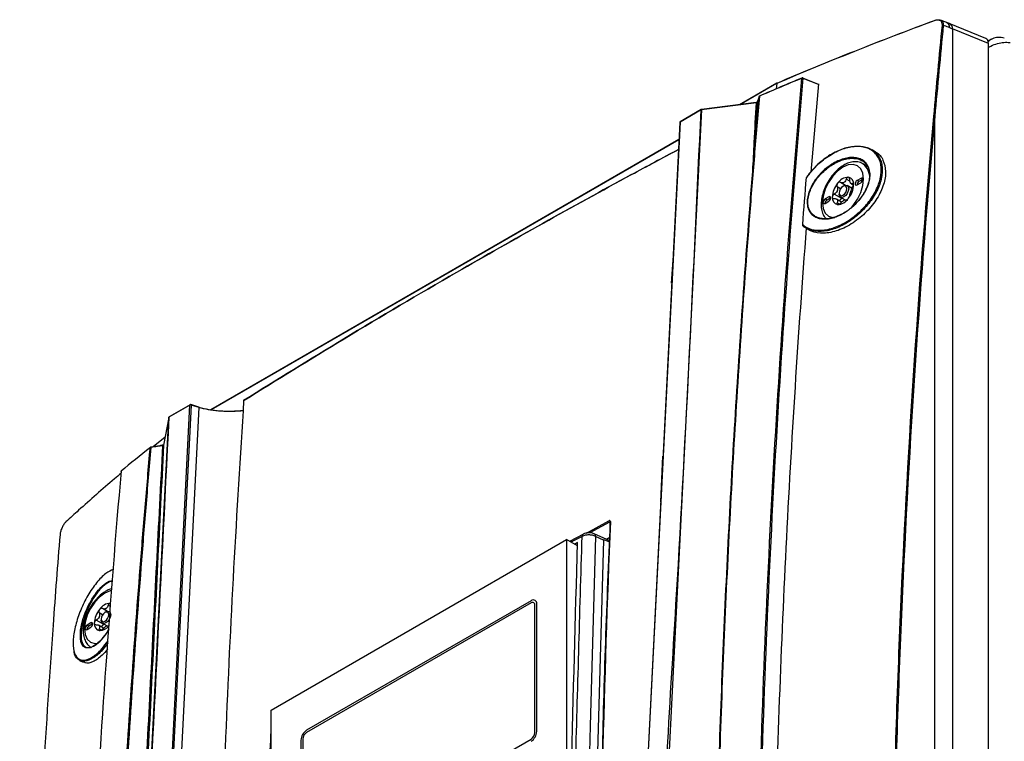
# Model space of a CAD drawing. Header units: millimetres. Extents: x 156 to 887, y -58 to 920.
# Tile 64 of 118: x 717 to 809, y 182 to 249. Entities that reach past the tile are written whole.
import ezdxf

# ---------------------------------------------------------------- set-up
doc = ezdxf.new("R2010")
doc.units = ezdxf.units.MM

msp = doc.modelspace()

# ---------------------------------------------------------------- linework, layer by layer
at = {"color": 7, "linetype": 'Continuous', "lineweight": 25}
for p, q in [((807.051, 247.641), (803.658, 249.024)), ((807.3, 247.16), (803.965, 248.519)), ((807.581, 247.563), (807.269, 247.382)), ((807.3, 138.506), (807.3, 247.16)), ((787.622, 243.483), (784.143, 241.475)), ((787.653, 243.483), (787.658, 243.485)), ((790.056, 243.957), (791.456, 243.4)), ((791.513, 243.367), (790.059, 243.945)), ((790.81, 235.209), (791.518, 243.427)), ((785.722, 241.676), (780.629, 241.028)), ((785.724, 241.647), (780.632, 240.999)), ((780.586, 240.988), (778.629, 239.858)), ((780.601, 241.019), (778.644, 239.889)), ((778.607, 239.828), (774.493, 158.47)), ((778.629, 239.858), (774.515, 158.5)), ((778.526, 238.233), (735.029, 213.122)), ((796.806, 237.075), (796.49, 237.275)), ((796.08, 235.711), (795.633, 235.982)), ((795.633, 235.982), (795.665, 235.962)), ((795.436, 234.634), (795.083, 234.43)), ((795.26, 234.328), (795.083, 234.43)), ((795.613, 234.532), (795.26, 234.328)), ((795.613, 234.532), (795.436, 234.634)), ((794.004, 233.985), (793.547, 234.249)), ((793.863, 233.93), (793.775, 233.879)), ((794.641, 233.692), (794.176, 233.961)), ((794.536, 234.14), (794.762, 234.009)), ((795.083, 234.022), (795.436, 234.226)), ((792.467, 232.92), (792.113, 232.716)), ((792.29, 232.613), (792.113, 232.716)), ((792.113, 232.307), (792.467, 232.511)), ((792.643, 232.818), (792.29, 232.613)), ((792.643, 232.818), (792.467, 232.92)), ((793.669, 232.761), (792.964, 233.168)), ((793.649, 232.435), (793.176, 232.708)), ((793.421, 233.267), (793.421, 233.165)), ((793.551, 232.878), (793.966, 232.639)), ((793.669, 232.761), (793.714, 232.784)), ((790.438, 229.947), (790.736, 229.791)), ((777.851, 224.88), (777.981, 227.048)), ((728.969, 132.207), (733.083, 213.565)), ((733.181, 213.566), (729.067, 132.208)), ((729.821, 131.837), (733.942, 213.342)), ((733.083, 213.565), (731.126, 212.435)), ((733.099, 213.596), (731.142, 212.466)), ((733.918, 213.379), (733.157, 213.603)), ((733.942, 213.342), (733.181, 213.566)), ((733.942, 213.342), (733.942, 213.342)), ((726.941, 130.063), (731.105, 212.408)), ((731.105, 212.408), (730.631, 209.843)), ((731.106, 212.415), (730.632, 209.85)), ((730.766, 210.575), (729.679, 209.687)), ((776.844, 204.562), (777.039, 208.824)), ((730.283, 202.939), (730.208, 202.896)), ((769.645, 201.563), (768.361, 200.894)), ((772.094, 200.933), (770.658, 201.595)), ((771.51, 201.022), (770.777, 201.36)), ((740.638, 185.217), (768.077, 201.057)), ((768.077, 201.057), (768.08, 163.281)), ((769.095, 200.47), (768.077, 201.057)), ((769.104, 200.791), (768.808, 200.635)), ((771.51, 201.022), (770.313, 158.066)), ((772.105, 201.254), (771.792, 201.073)), ((725.721, 195.137), (725.68, 195.151)), ((764.787, 195.378), (743.928, 183.336)), ((764.787, 195.174), (743.928, 183.132)), ((765.141, 183.13), (765.141, 194.97)), ((765.318, 183.232), (765.318, 195.072)), ((725.415, 194.389), (724.957, 194.653)), ((725.274, 194.334), (725.185, 194.283)), ((725.662, 194.321), (725.586, 194.365)), ((723.877, 193.324), (723.524, 193.12)), ((723.7, 193.018), (723.524, 193.12)), ((724.054, 193.222), (723.7, 193.018)), ((724.054, 193.222), (723.877, 193.324)), ((725.08, 193.165), (724.375, 193.572)), ((725.06, 192.839), (724.586, 193.112)), ((724.832, 193.671), (724.832, 193.569)), ((724.961, 193.283), (725.377, 193.043)), ((725.08, 193.165), (725.125, 193.188)), ((723.524, 192.711), (723.877, 192.916)), ((722.833, 189.838), (723.15, 189.672)), ((740.642, 142.212), (740.638, 185.217)), ((743.397, 182.418), (743.397, 170.578)), ((743.574, 182.52), (743.574, 170.68)), ((743.928, 170.476), (764.787, 182.518))]:
    msp.add_line(p, q, dxfattribs=at)
at = {"color": 8, "linetype": 'Continuous', "lineweight": 25}
for p, q in [((787.606, 243.455), (784.186, 241.481)), ((787.616, 243.46), (787.57, 242.95)), ((787.56, 242.946), (787.561, 242.955)), ((780.632, 240.999), (776.821, 165.638)), ((778.525, 238.213), (735.056, 213.118)), ((794.418, 234.363), (794.081, 234.557)), ((793.558, 233.668), (793.231, 233.856)), ((794.758, 234.095), (794.664, 234.149)), ((793.437, 232.248), (793.231, 232.367)), ((731.105, 212.408), (731.106, 212.415)), ((730.631, 209.843), (730.632, 209.85)), ((769.928, 201.667), (772.016, 202.811)), ((772.081, 202.685), (770.261, 201.691)), ((725.703, 194.84), (725.492, 194.961)), ((724.969, 194.072), (724.642, 194.261)), ((724.848, 192.653), (724.642, 192.771))]:
    msp.add_line(p, q, dxfattribs=at)
at = {"color": 7, "linetype": 'Continuous', "lineweight": 25, "flags": 128}
for points in [[(802.247, 249.287), (802.248, 249.296), (802.25, 249.304), (802.253, 249.309), (802.257, 249.313), (802.262, 249.315), (802.267, 249.315), (802.273, 249.313), (802.279, 249.309)], [(803.965, 248.519), (803.965, 208.511), (803.965, 140.248)], [(785.791, 241.684), (785.793, 241.695), (785.793, 241.696)], [(802.303, 141.042), (802.303, 154.682), (802.303, 212.516), (802.303, 224.065), (802.303, 231.294), (802.303, 238.523), (802.303, 240.371)], [(795.083, 234.43), (795.015, 234.375), (794.958, 234.298), (794.92, 234.21), (794.906, 234.124), (794.92, 234.053), (794.958, 234.009), (795.015, 233.998), (795.083, 234.022)], [(795.436, 234.226), (795.504, 234.28), (795.561, 234.358), (795.6, 234.446), (795.613, 234.532), (795.6, 234.602), (795.561, 234.646), (795.504, 234.658), (795.436, 234.634)], [(793.775, 233.062), (793.91, 233.172), (794.025, 233.326), (794.101, 233.503), (794.128, 233.675), (794.101, 233.815), (794.025, 233.904), (793.91, 233.926), (793.775, 233.879), (793.639, 233.77), (793.525, 233.615), (793.448, 233.438), (793.421, 233.267), (793.448, 233.126), (793.525, 233.038), (793.639, 233.015), (793.775, 233.062)], [(793.863, 233.93), (793.863, 233.93), (794.032, 233.989), (794.176, 233.961), (794.271, 233.851), (794.305, 233.675), (794.271, 233.46), (794.176, 233.239), (794.032, 233.046), (793.863, 232.909), (793.863, 232.909)], [(792.113, 232.716), (792.045, 232.661), (791.988, 232.584), (791.95, 232.495), (791.936, 232.409), (791.95, 232.339), (791.988, 232.295), (792.045, 232.284), (792.113, 232.307)], [(792.467, 232.511), (792.534, 232.566), (792.592, 232.643), (792.63, 232.732), (792.643, 232.818), (792.63, 232.888), (792.592, 232.932), (792.534, 232.943), (792.467, 232.92)], [(793.863, 232.909), (793.694, 232.851), (793.551, 232.878), (793.455, 232.989), (793.421, 233.165)], [(770.777, 201.36), (770.286, 183.754), (770.079, 176.317), (769.578, 158.288)], [(725.185, 194.283), (725.05, 194.174), (724.935, 194.019), (724.859, 193.843), (724.832, 193.671), (724.859, 193.53), (724.935, 193.442), (725.05, 193.42), (725.185, 193.467), (725.321, 193.576), (725.435, 193.731), (725.512, 193.907), (725.539, 194.079), (725.512, 194.22), (725.435, 194.308), (725.321, 194.33), (725.185, 194.283)], [(725.675, 194.27), (725.682, 194.255), (725.716, 194.079), (725.682, 193.864), (725.586, 193.643), (725.443, 193.45), (725.274, 193.314), (725.105, 193.255), (724.961, 193.283), (724.865, 193.393), (724.832, 193.569), (724.832, 193.569)], [(725.274, 194.334), (725.443, 194.393), (725.586, 194.365), (725.665, 194.287)], [(723.524, 193.12), (723.456, 193.065), (723.399, 192.988), (723.36, 192.899), (723.347, 192.814), (723.36, 192.743), (723.399, 192.699), (723.456, 192.688), (723.524, 192.711)], [(723.877, 192.916), (723.945, 192.97), (724.002, 193.048), (724.041, 193.136), (724.054, 193.222), (724.041, 193.292), (724.002, 193.336), (723.945, 193.347), (723.877, 193.324)]]:
    msp.add_lwpolyline(points, dxfattribs=at)
at = {"color": 8, "linetype": 'Continuous', "lineweight": 25, "flags": 128}
for points in [[(794.604, 231.96), (794.731, 232.11), (795.127, 232.69), (795.431, 233.323), (795.622, 233.965), (795.687, 234.574), (795.622, 235.108), (795.431, 235.531), (795.127, 235.812), (794.731, 235.935), (794.27, 235.889), (793.775, 235.679), (793.28, 235.318), (792.819, 234.831), (792.423, 234.251), (792.119, 233.619), (791.928, 232.976), (791.863, 232.367), (791.928, 231.833), (792.119, 231.411), (792.423, 231.129), (792.819, 231.007), (793.026, 231.007)], [(725.185, 196.083), (724.691, 195.722), (724.229, 195.235), (723.833, 194.656), (723.53, 194.023), (723.339, 193.38), (723.273, 192.771), (723.339, 192.237), (723.53, 191.815), (723.833, 191.533), (724.229, 191.411), (724.476, 191.415)], [(725.838, 196.327), (725.68, 196.293), (725.185, 196.083)]]:
    msp.add_lwpolyline(points, dxfattribs=at)
at = {"color": 8, "linetype": 'Continuous', "lineweight": 25}
for centre, radius, start, end in [((803.151, 248.633), 0.553, 359.11882, 63.61993), ((803.407, 248.526), 0.558, 359.28525, 63.29677), ((787.646, 243.462), 0.0297, 122.4768, 185.28357), ((789.993, 243.96), 0.0281, 121.70007, 187.80129), ((790.016, 243.945), 0.0433, 0.53932, 64.06777), ((785.896, 241.675), 0.174, 179.73856, 189.19679), ((780.621, 240.99), 0.0349, 123.73482, 183.15977), ((780.804, 241.027), 0.174, 179.73856, 189.19679), ((778.645, 239.823), 0.0386, 115.06099, 172.98769), ((778.665, 239.859), 0.0357, 124.51889, 182.3757), ((794.664, 234.718), 1.597, 356.36722, 51.17392), ((733.118, 213.567), 0.0349, 123.73482, 183.15977), ((733.14, 213.565), 0.0412, 0.71458, 65.37958), ((738.111, 213.985), 0.0367, 125.32629, 180.03696), ((731.162, 212.437), 0.0357, 124.51889, 182.3757), ((730.614, 209.819), 0.0455, 159.8575, 196.29652), ((772.175, 202.682), 0.0519, 112.29632, 174.23103), ((769.753, 201.381), 0.227, 120.2668, 186.03037), ((770.528, 201.381), 0.25, 354.99448, 59.00663)]:
    msp.add_arc(centre, radius, start, end, dxfattribs=at)
at = {"color": 7, "linetype": 'Continuous', "lineweight": 25}
for centre, radius, start, end in [((803.042, 248.76), 0.112, 60.54342, 106.56655), ((787.642, 243.392), 0.0721, 111.24196, 119.83812), ((787.659, 243.418), 0.075, 113.07381, 119.95916), ((787.637, 243.464), 0.0244, 50.00693, 107.68645), ((790.001, 243.852), 0.11, 58.19741, 109.20728), ((790.007, 243.914), 0.075, 68.29876, 112.53705), ((780.632, 240.901), 0.098, 90.42391, 118.27981), ((780.639, 240.954), 0.075, 97.25235, 119.99731), ((778.682, 239.824), 0.075, 119.99731, 177.10514), ((802.25, 240.271), 0.113, 62.44812, 106.36519), ((794.346, 233.471), 1.278, 93.42954, 146.56509), ((794.341, 233.42), 0.957, 117.83939, 122.15524), ((793.613, 234.682), 0.502, 295.88124, 304.11339), ((794.157, 234.141), 0.616, 350.74812, 79.45322), ((795.455, 234.011), 0.372, 121.60594, 178.39944), ((794.931, 232.8), 2.149, 140.22793, 177.36071), ((794.772, 232.882), 1.641, 157.28857, 160.30007), ((792.44, 233.786), 0.861, 335.92219, 341.66645), ((792.618, 234.141), 2.149, 320.22793, 357.36071), ((794.15, 233.958), 0.409, 31.29704, 38.9043), ((794.659, 234.315), 0.215, 207.8531, 222.34824), ((792.955, 233.958), 1.641, 337.28857, 340.30007), ((795.286, 233.053), 0.861, 155.92219, 161.66645), ((792.485, 232.297), 0.372, 121.60594, 178.39944), ((793.392, 232.8), 0.616, 170.74812, 259.45322), ((793.576, 232.882), 0.409, 211.29704, 218.9043), ((793.067, 232.524), 0.215, 27.8531, 42.34824), ((793.203, 233.471), 1.278, 273.42954, 326.56509), ((793.385, 233.42), 0.957, 297.83939, 302.15524), ((794.113, 232.158), 0.502, 115.88124, 124.11339), ((733.133, 213.466), 0.111, 64.4101, 116.78013), ((733.136, 213.531), 0.075, 73.6298, 119.99731), ((738.13, 213.951), 0.075, 122.11599, 176.23145), ((738.092, 213.952), 0.0378, 118.49722, 173.01385), ((738.108, 213.983), 0.0365, 66.01959, 118.85283), ((731.144, 212.399), 0.0406, 116.13544, 166.84255), ((731.179, 212.401), 0.075, 119.99731, 169.54522), ((730.564, 209.824), 0.0129, 6.41521, 54.15746), ((726.744, 207.393), 0.075, 129.30126, 175.01376), ((726.704, 207.396), 0.0349, 128.7192, 173.72525), ((726.724, 207.42), 0.0414, 130.56692, 175.33582), ((772.174, 202.813), 0.158, 180.80194, 234.12989), ((772.176, 202.691), 0.0524, 183.55921, 240.90568), ((725.757, 193.875), 1.278, 93.42954, 146.56509), ((764.994, 195.124), 0.328, 350.78596, 129.20329), ((764.925, 195.005), 0.218, 350.78596, 129.20329), ((726.342, 193.204), 2.149, 140.22793, 177.36071), ((725.752, 193.824), 0.957, 117.83939, 122.15524), ((725.023, 195.086), 0.502, 295.88124, 304.11339), ((720.382, 193.099), 0.0331, 133.36489, 215.75872), ((724.803, 193.204), 0.616, 170.74812, 259.45322), ((726.182, 193.286), 1.641, 157.28857, 160.30007), ((723.851, 194.19), 0.861, 335.92219, 341.66645), ((723.895, 192.701), 0.372, 121.60593, 178.39944), ((724.987, 193.286), 0.409, 211.29704, 218.9043), ((724.478, 192.928), 0.215, 27.8531, 42.34824), ((724.63, 193.814), 1.216, 272.84278, 321.32499), ((724.796, 193.824), 0.957, 297.83939, 302.15524), ((725.524, 192.562), 0.502, 115.88124, 124.11339), ((744.549, 182.365), 1.153, 122.60548, 177.39452), ((744.342, 182.485), 0.768, 122.60548, 177.39452), ((764.166, 183.285), 1.153, 302.60548, 357.39452), ((764.373, 183.165), 0.768, 302.60548, 357.39452)]:
    msp.add_arc(centre, radius, start, end, dxfattribs=at)
for centre, major_axis, ratio, start_param, end_param in [((806.592, 246.748), (0.498, 0.874), 0.575175, 5.493004, 6.358793), ((792.835, 190.829), (21.325, -10.196), 0.015573, 2.926756, 3.148512)]:
    msp.add_ellipse(centre, major_axis=major_axis, ratio=ratio, start_param=start_param, end_param=end_param, dxfattribs=at)
for points, knots in [([(802.247, 249.287), (799.751, 248.358), (797.283, 247.408), (792.405, 245.466), (789.995, 244.473), (787.616, 243.46)], [0, 0, 0, 0, 0.5, 0.5, 1, 1, 1, 1]), ([(803.011, 248.868), (803.02, 248.963), (803.007, 249.052), (802.956, 249.162), (802.934, 249.195), (802.879, 249.252), (802.847, 249.276), (802.775, 249.315), (802.734, 249.329), (802.648, 249.347), (802.602, 249.351), (802.506, 249.349), (802.455, 249.343), (802.352, 249.322), (802.3, 249.307), (802.247, 249.287)], [0, 0, 0, 0, 0.25, 0.25, 0.375, 0.375, 0.5, 0.5, 0.625, 0.625, 0.75, 0.75, 0.875, 0.875, 1, 1, 1, 1]), ([(802.279, 249.309), (802.336, 249.331), (802.391, 249.347), (802.5, 249.371), (802.554, 249.378), (802.657, 249.381), (802.706, 249.376), (802.798, 249.357), (802.841, 249.342), (802.918, 249.3), (802.952, 249.275), (803.011, 249.213), (803.035, 249.177), (803.072, 249.097), (803.086, 249.054), (803.1, 248.959), (803.102, 248.91), (803.097, 248.858)], [0, 0, 0, 0, 0.125, 0.125, 0.25, 0.25, 0.375, 0.375, 0.5, 0.5, 0.625, 0.625, 0.75, 0.75, 0.875, 0.875, 1, 1, 1, 1]), ([(803.396, 249.128), (803.348, 249.148), (803.159, 249.222), (802.964, 249.293), (802.819, 249.345)], [0, 0, 0, 0, 0.25604, 1, 1, 1, 1]), ([(803.657, 249.024), (803.597, 249.049), (803.511, 249.084), (803.421, 249.118), (803.395, 249.128)], [0, 0, 0, 0, 0.699989, 1, 1, 1, 1]), ([(803.703, 248.625), (803.623, 248.657), (803.542, 248.689), (803.46, 248.72), (803.378, 248.752), (803.296, 248.783), (803.214, 248.814), (803.175, 248.829), (803.136, 248.843), (803.097, 248.858)], [0, 0, 0, 0, 0.000659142, 0.000659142, 0.000659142, 0.001318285, 0.001318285, 0.001318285, 0.001627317, 0.001627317, 0.001627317, 0.001627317]), ([(808.769, 247.673), (808.573, 247.709), (808.182, 247.783), (807.662, 247.632), (807.321, 247.423), (807.21, 247.226), (807.192, 247.194)], [0, 0, 0, 0, 0.312594, 0.625274, 0.937954, 1, 1, 1, 1]), ([(807.3, 246.782), (807.329, 246.805), (807.523, 246.956), (807.982, 247.129), (808.588, 247.274), (809.035, 247.287), (809.241, 247.259), (809.299, 247.251)], [0, 0, 0, 0, 0.050651, 0.331011, 0.611371, 0.891731, 1, 1, 1, 1]), ([(785.87, 170.628), (786.155, 183.094), (786.64, 195.44), (788.005, 219.89), (788.886, 231.988), (789.965, 243.956)], [0, 0, 0, 0, 0.5, 0.5, 1, 1, 1, 1]), ([(790.059, 243.945), (788.984, 232.017), (788.105, 219.96), (786.741, 195.593), (786.256, 183.289), (785.969, 170.866)], [0, 0, 0, 0, 0.5, 0.5, 1, 1, 1, 1]), ([(786.049, 242.31), (786.709, 242.593), (788.008, 243.149), (789.321, 243.696), (789.968, 243.966)], [0, 0, 0, 0, 0.507693, 1, 1, 1, 1]), ([(781.639, 150.939), (781.649, 151.914), (781.659, 152.886), (781.68, 154.83), (781.691, 155.801), (781.729, 158.713), (781.761, 160.653), (781.869, 166.464), (781.959, 170.327), (782.283, 181.884), (782.572, 189.543), (783.296, 204.768), (783.731, 212.334), (784.494, 223.609), (784.766, 227.355), (785.201, 232.956), (785.35, 234.82), (785.661, 238.544), (785.823, 240.403), (785.983, 242.257)], [0, 0, 0, 0, 0.03125, 0.03125, 0.0625, 0.0625, 0.125, 0.125, 0.25, 0.25, 0.5, 0.5, 0.75, 0.75, 0.875, 0.875, 0.9375, 0.9375, 1, 1, 1, 1]), ([(786.014, 242.287), (785.854, 240.435), (785.693, 238.578), (785.382, 234.858), (785.233, 232.996), (784.797, 227.398), (784.524, 223.653), (783.761, 212.381), (783.325, 204.816), (782.601, 189.59), (782.313, 181.929), (781.99, 170.366), (781.902, 166.501), (781.793, 160.685), (781.761, 158.743), (781.723, 155.827), (781.711, 154.855), (781.689, 152.908), (781.678, 151.933), (781.667, 150.957)], [0, 0, 0, 0, 0.0625, 0.0625, 0.125, 0.125, 0.25, 0.25, 0.5, 0.5, 0.75, 0.75, 0.875, 0.875, 0.9375, 0.9375, 0.96875, 0.96875, 1, 1, 1, 1]), ([(785.392, 235.303), (785.439, 236.196), (785.549, 238.311), (785.66, 240.426), (785.724, 241.647)], [0, 0, 0, 0, 0.422353, 1, 1, 1, 1]), ([(785.791, 241.684), (785.727, 240.464), (785.65, 239), (785.574, 237.536), (785.561, 237.292)], [0, 0, 0, 0, 0.833649, 1, 1, 1, 1]), ([(785.796, 241.703), (785.794, 241.701), (785.792, 241.699), (785.779, 241.691), (785.759, 241.684), (785.738, 241.678), (785.725, 241.677), (785.722, 241.676)], [0, 0, 0, 0, 0.197439, 0.39642, 0.635818, 0.912317, 1, 1, 1, 1]), ([(785.724, 241.647), (785.732, 241.649), (785.741, 241.652), (785.748, 241.654), (785.756, 241.657), (785.763, 241.66), (785.769, 241.664), (785.775, 241.667), (785.78, 241.671), (785.784, 241.674), (785.787, 241.678), (785.789, 241.681), (785.791, 241.684)], [0, 0, 0, 0, 0.0000507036, 0.0000507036, 0.0000507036, 0.0001008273, 0.0001008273, 0.0001008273, 0.0001504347, 0.0001504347, 0.0001504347, 0.0001944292, 0.0001944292, 0.0001944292, 0.0001944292]), ([(785.983, 242.257), (785.971, 242.219), (785.958, 242.18), (785.946, 242.141), (785.926, 242.08), (785.905, 242.018), (785.885, 241.957), (785.854, 241.866), (785.823, 241.775), (785.791, 241.684)], [0.000062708, 0.000062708, 0.000062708, 0.000062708, 0.000525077, 0.000525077, 0.000525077, 0.00125933, 0.00125933, 0.00125933, 0.002345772, 0.002345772, 0.002345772, 0.002345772]), ([(785.794, 241.696), (785.794, 241.698), (785.796, 241.703), (785.796, 241.703), (785.796, 241.702)], [0, 0, 0, 0, 0.507611, 1, 1, 1, 1]), ([(785.996, 242.295), (786.001, 242.293), (786.006, 242.291), (786.013, 242.287), (786.013, 242.287), (786.013, 242.287), (786.014, 242.287)], [0, 0, 0, 0, 0.00007382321, 0.00007382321, 0.00007382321, 0.00007627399, 0.00007627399, 0.00007627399, 0.00007627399]), ([(776.81, 164.035), (776.809, 164.246), (776.801, 165.189), (777.022, 175.665), (778.754, 201.383), (779.893, 226.015), (780.586, 240.988)], [0, 0, 0, 0, 0.008522, 0.038091, 0.415315, 1, 1, 1, 1]), ([(798.182, 148.235), (798.171, 156.083), (798.247, 163.891), (798.573, 179.421), (798.823, 187.143), (799.833, 210.183), (800.853, 225.376), (802.218, 240.379)], [0, 0, 0, 0, 0.25, 0.25, 0.5, 0.5, 1, 1, 1, 1]), ([(802.303, 240.371), (800.938, 225.369), (799.917, 210.177), (798.906, 187.138), (798.656, 179.416), (798.33, 163.887), (798.254, 156.079), (798.265, 148.231)], [0, 0, 0, 0, 0.5, 0.5, 0.75, 0.75, 1, 1, 1, 1]), ([(778.48, 237.315), (777.008, 236.529), (772.765, 234.261), (765.862, 230.461), (756.932, 225.388), (747.626, 219.91), (741.156, 215.897), (738.074, 213.985)], [0, 0, 0, 0, 0.104597, 0.301598, 0.498599, 0.761172, 1, 1, 1, 1]), ([(738.122, 214.016), (741.204, 215.928), (747.673, 219.941), (756.977, 225.418), (765.907, 230.49), (772.795, 234.283), (777.023, 236.542), (778.48, 237.321)], [0, 0, 0, 0, 0.23907, 0.501909, 0.69911, 0.896311, 1, 1, 1, 1]), ([(790.031, 230.331), (790.259, 230.124), (790.535, 229.977), (791.184, 229.804), (791.539, 229.782), (792.118, 229.843), (792.316, 229.878), (792.715, 229.979), (792.917, 230.043), (793.225, 230.162), (793.328, 230.206), (793.533, 230.299), (793.635, 230.349), (793.939, 230.508), (794.139, 230.626), (794.535, 230.886), (794.732, 231.03), (795.107, 231.332), (795.287, 231.493), (795.547, 231.746), (795.632, 231.833), (795.798, 232.011), (795.879, 232.103), (796.113, 232.379), (796.257, 232.568), (796.522, 232.955), (796.644, 233.154), (796.861, 233.558), (796.955, 233.759), (797.112, 234.16), (797.176, 234.36), (797.249, 234.658), (797.27, 234.757), (797.302, 234.953), (797.314, 235.049), (797.338, 235.333), (797.337, 235.516), (797.302, 235.868), (797.268, 236.038), (797.167, 236.353), (797.101, 236.5), (796.937, 236.77), (796.839, 236.894), (796.616, 237.112), (796.492, 237.207), (796.218, 237.367), (796.067, 237.433), (795.747, 237.533), (795.579, 237.566), (795.313, 237.593), (795.222, 237.599), (795.036, 237.601), (794.941, 237.598), (794.654, 237.577), (794.459, 237.548), (794.16, 237.481), (794.06, 237.455), (793.857, 237.395), (793.754, 237.361), (793.243, 237.174), (792.839, 236.97), (792.041, 236.455), (791.667, 236.156), (791.23, 235.731), (791.144, 235.644), (790.977, 235.465), (790.897, 235.375), (790.662, 235.098), (790.516, 234.907), (790.38, 234.71)], [0, 0, 0, 0, 0.0625, 0.0625, 0.125, 0.125, 0.15625, 0.15625, 0.1875, 0.1875, 0.203125, 0.203125, 0.21875, 0.21875, 0.25, 0.25, 0.28125, 0.28125, 0.3125, 0.3125, 0.328125, 0.328125, 0.34375, 0.34375, 0.375, 0.375, 0.40625, 0.40625, 0.4375, 0.4375, 0.46875, 0.46875, 0.484375, 0.484375, 0.5, 0.5, 0.53125, 0.53125, 0.5625, 0.5625, 0.59375, 0.59375, 0.625, 0.625, 0.65625, 0.65625, 0.6875, 0.6875, 0.71875, 0.71875, 0.734375, 0.734375, 0.75, 0.75, 0.78125, 0.78125, 0.796875, 0.796875, 0.8125, 0.8125, 0.875, 0.875, 0.9375, 0.9375, 0.953125, 0.953125, 0.96875, 0.96875, 1, 1, 1, 1]), ([(790.451, 234.781), (790.591, 234.978), (790.741, 235.168), (791.061, 235.536), (791.233, 235.715), (791.587, 236.051), (791.77, 236.209), (792.148, 236.505), (792.345, 236.643), (792.946, 237.022), (793.351, 237.222), (793.968, 237.439), (794.171, 237.497), (794.569, 237.581), (794.764, 237.608), (795.05, 237.625), (795.145, 237.627), (795.33, 237.622), (795.421, 237.616), (795.685, 237.585), (795.853, 237.549), (796.171, 237.446), (796.321, 237.378), (796.593, 237.213), (796.717, 237.117), (796.937, 236.896), (797.035, 236.77), (797.197, 236.497), (797.263, 236.349), (797.363, 236.032), (797.397, 235.86), (797.431, 235.505), (797.432, 235.321), (797.408, 235.036), (797.397, 234.939), (797.364, 234.743), (797.344, 234.643), (797.272, 234.343), (797.208, 234.142), (797.052, 233.739), (796.96, 233.536), (796.744, 233.129), (796.623, 232.929), (796.359, 232.538), (796.216, 232.347), (795.907, 231.975), (795.74, 231.793), (795.395, 231.449), (795.215, 231.287), (794.841, 230.979), (794.645, 230.833), (794.249, 230.566), (794.049, 230.444), (793.643, 230.226), (793.437, 230.129), (792.819, 229.879), (792.417, 229.77), (791.636, 229.673), (791.275, 229.686), (790.863, 229.782), (790.783, 229.805), (790.628, 229.859), (790.554, 229.89), (790.34, 229.994), (790.209, 230.078), (790.09, 230.177)], [0, 0, 0, 0, 0.03125, 0.03125, 0.0625, 0.0625, 0.09375, 0.09375, 0.125, 0.125, 0.1875, 0.1875, 0.21875, 0.21875, 0.25, 0.25, 0.265625, 0.265625, 0.28125, 0.28125, 0.3125, 0.3125, 0.34375, 0.34375, 0.375, 0.375, 0.40625, 0.40625, 0.4375, 0.4375, 0.46875, 0.46875, 0.5, 0.5, 0.515625, 0.515625, 0.53125, 0.53125, 0.5625, 0.5625, 0.59375, 0.59375, 0.625, 0.625, 0.65625, 0.65625, 0.6875, 0.6875, 0.71875, 0.71875, 0.75, 0.75, 0.78125, 0.78125, 0.8125, 0.8125, 0.875, 0.875, 0.9375, 0.9375, 0.953125, 0.953125, 0.96875, 0.96875, 1, 1, 1, 1]), ([(796.804, 237.071), (796.809, 237.07), (797.153, 236.956), (797.535, 236.346), (797.814, 235.318), (797.608, 234.055), (796.989, 232.744), (795.995, 231.492), (794.725, 230.444), (793.315, 229.727), (791.968, 229.469), (791.11, 229.569), (790.783, 229.779), (790.744, 229.804)], [0, 0, 0, 0, 0.0014003, 0.1091742, 0.2146852, 0.3196083, 0.4259562, 0.5351531, 0.6473258, 0.7611112, 0.8742826, 0.9850127, 1, 1, 1, 1]), ([(790.499, 232.922), (790.534, 233.105), (790.587, 233.291), (790.692, 233.57), (790.731, 233.664), (790.818, 233.852), (790.866, 233.946), (791.021, 234.226), (791.138, 234.408), (791.4, 234.762), (791.545, 234.936), (791.853, 235.26), (792.016, 235.413), (792.275, 235.626), (792.363, 235.695), (792.542, 235.825), (792.632, 235.886), (792.906, 236.059), (793.092, 236.161), (793.471, 236.334), (793.66, 236.403), (793.938, 236.482), (794.03, 236.504), (794.213, 236.539), (794.304, 236.552), (794.572, 236.578), (794.741, 236.576), (795.064, 236.537), (795.219, 236.498), (795.498, 236.386), (795.624, 236.312), (795.792, 236.176), (795.845, 236.126), (795.941, 236.018), (795.984, 235.961), (796.101, 235.779), (796.162, 235.643), (796.246, 235.344), (796.269, 235.185), (796.276, 234.85), (796.26, 234.672), (796.19, 234.308), (796.135, 234.12), (795.993, 233.747), (795.905, 233.562), (795.748, 233.285), (795.692, 233.192), (795.572, 233.01), (795.509, 232.921), (795.311, 232.658), (795.166, 232.489), (794.852, 232.165), (794.687, 232.013), (794.428, 231.803), (794.34, 231.736), (794.161, 231.607), (794.069, 231.545), (793.791, 231.372), (793.605, 231.271), (793.229, 231.1), (793.038, 231.029), (792.665, 230.923), (792.484, 230.888), (792.219, 230.861), (792.131, 230.857), (791.96, 230.857), (791.877, 230.862), (791.637, 230.89), (791.487, 230.926), (791.279, 231.009), (791.212, 231.041), (791.088, 231.114), (790.971, 231.195), (790.869, 231.293), (790.775, 231.398), (790.732, 231.456), (790.616, 231.638), (790.557, 231.773), (790.476, 232.067), (790.454, 232.228), (790.448, 232.564), (790.464, 232.739), (790.499, 232.922)], [0, 0, 0, 0, 0.03125, 0.03125, 0.046875, 0.046875, 0.0625, 0.0625, 0.09375, 0.09375, 0.125, 0.125, 0.15625, 0.15625, 0.171875, 0.171875, 0.1875, 0.1875, 0.21875, 0.21875, 0.25, 0.25, 0.265625, 0.265625, 0.28125, 0.28125, 0.3125, 0.3125, 0.34375, 0.34375, 0.375, 0.375, 0.390625, 0.390625, 0.40625, 0.40625, 0.4375, 0.4375, 0.46875, 0.46875, 0.5, 0.5, 0.53125, 0.53125, 0.5625, 0.5625, 0.578125, 0.578125, 0.59375, 0.59375, 0.625, 0.625, 0.65625, 0.65625, 0.671875, 0.671875, 0.6875, 0.6875, 0.71875, 0.71875, 0.75, 0.75, 0.78125, 0.78125, 0.796875, 0.796875, 0.8125, 0.8125, 0.84375, 0.84375, 0.859375, 0.859375, 0.875, 0.890625, 0.890625, 0.90625, 0.90625, 0.9375, 0.9375, 0.96875, 0.96875, 1, 1, 1, 1]), ([(790.561, 232.911), (790.526, 232.73), (790.51, 232.558), (790.516, 232.227), (790.538, 232.069), (790.618, 231.779), (790.676, 231.646), (790.79, 231.467), (790.832, 231.41), (790.925, 231.305), (791.025, 231.209), (791.141, 231.13), (791.264, 231.058), (791.33, 231.026), (791.536, 230.944), (791.684, 230.908), (791.921, 230.88), (792.003, 230.875), (792.171, 230.875), (792.258, 230.879), (792.52, 230.905), (792.699, 230.94), (793.067, 231.044), (793.256, 231.114), (793.627, 231.282), (793.811, 231.381), (794.085, 231.551), (794.176, 231.612), (794.353, 231.739), (794.44, 231.805), (794.695, 232.011), (794.859, 232.16), (795.169, 232.479), (795.312, 232.645), (795.508, 232.904), (795.57, 232.992), (795.688, 233.17), (795.744, 233.262), (795.899, 233.534), (795.986, 233.717), (796.127, 234.084), (796.181, 234.269), (796.25, 234.627), (796.266, 234.802), (796.26, 235.132), (796.238, 235.289), (796.154, 235.584), (796.094, 235.717), (795.978, 235.897), (795.935, 235.953), (795.841, 236.059), (795.789, 236.109), (795.623, 236.243), (795.499, 236.315), (795.223, 236.426), (795.07, 236.464), (794.751, 236.503), (794.583, 236.505), (794.319, 236.48), (794.228, 236.467), (794.048, 236.432), (793.957, 236.411), (793.682, 236.334), (793.496, 236.265), (793.122, 236.095), (792.938, 235.995), (792.668, 235.825), (792.579, 235.765), (792.402, 235.637), (792.314, 235.569), (792.059, 235.359), (791.898, 235.21), (791.594, 234.89), (791.45, 234.719), (791.192, 234.371), (791.076, 234.192), (790.923, 233.917), (790.876, 233.823), (790.79, 233.639), (790.751, 233.547), (790.648, 233.272), (790.596, 233.091), (790.561, 232.911)], [0, 0, 0, 0, 0.03125, 0.03125, 0.0625, 0.0625, 0.09375, 0.09375, 0.109375, 0.109375, 0.125, 0.140625, 0.140625, 0.15625, 0.15625, 0.1875, 0.1875, 0.203125, 0.203125, 0.21875, 0.21875, 0.25, 0.25, 0.28125, 0.28125, 0.3125, 0.3125, 0.328125, 0.328125, 0.34375, 0.34375, 0.375, 0.375, 0.40625, 0.40625, 0.421875, 0.421875, 0.4375, 0.4375, 0.46875, 0.46875, 0.5, 0.5, 0.53125, 0.53125, 0.5625, 0.5625, 0.59375, 0.59375, 0.609375, 0.609375, 0.625, 0.625, 0.65625, 0.65625, 0.6875, 0.6875, 0.71875, 0.71875, 0.734375, 0.734375, 0.75, 0.75, 0.78125, 0.78125, 0.8125, 0.8125, 0.828125, 0.828125, 0.84375, 0.84375, 0.875, 0.875, 0.90625, 0.90625, 0.9375, 0.9375, 0.953125, 0.953125, 0.96875, 0.96875, 1, 1, 1, 1]), ([(795.659, 235.94), (795.605, 235.982), (795.429, 236.115), (795.051, 236.189), (794.574, 236.165), (794.073, 235.996), (793.566, 235.694), (793.076, 235.266), (792.632, 234.739), (792.259, 234.14), (791.974, 233.501), (791.792, 232.85), (791.724, 232.215), (791.783, 231.65), (791.937, 231.193), (792.115, 230.979), (792.194, 230.885)], [0, 0, 0, 0, 0.031948, 0.10245, 0.172879, 0.246376, 0.323172, 0.401333, 0.479353, 0.55718, 0.635073, 0.71329, 0.792177, 0.872007, 0.943978, 1, 1, 1, 1]), ([(793.547, 234.249), (793.506, 234.272), (793.459, 234.278), (793.363, 234.252), (793.316, 234.22), (793.28, 234.175)], [0, 0, 0, 0, 0.5, 0.5, 1, 1, 1, 1]), ([(794.081, 234.557), (794.063, 234.496), (794.039, 234.44), (793.975, 234.34), (793.938, 234.298), (793.894, 234.266)], [0, 0, 0, 0, 0.5, 0.5, 1, 1, 1, 1]), ([(794.27, 234.746), (794.233, 234.75), (794.194, 234.732), (794.126, 234.664), (794.098, 234.614), (794.081, 234.557)], [0, 0, 0, 0, 0.5, 0.5, 1, 1, 1, 1]), ([(794.397, 234.529), (794.396, 234.587), (794.383, 234.64), (794.338, 234.719), (794.306, 234.743), (794.27, 234.746)], [0, 0, 0, 0, 0.5, 0.5, 1, 1, 1, 1]), ([(793.28, 234.175), (793.243, 234.13), (793.219, 234.073), (793.201, 233.958), (793.209, 233.902), (793.231, 233.856)], [0, 0, 0, 0, 0.5, 0.5, 1, 1, 1, 1]), ([(793.231, 233.856), (793.255, 233.807), (793.271, 233.753), (793.281, 233.636), (793.275, 233.575), (793.258, 233.515)], [0, 0, 0, 0, 0.5, 0.5, 1, 1, 1, 1]), ([(794.482, 233.784), (794.499, 233.784), (794.559, 233.781), (794.645, 233.83), (794.72, 233.912), (794.742, 233.983), (794.752, 234.015)], [0, 0, 0, 0, 0.133727, 0.47071, 0.764953, 1, 1, 1, 1]), ([(794.664, 234.149), (794.636, 234.135), (794.592, 234.112), (794.553, 234.136), (794.539, 234.145)], [0, 0, 0, 0, 0.629107, 1, 1, 1, 1]), ([(794.765, 234.042), (794.765, 234.091), (794.754, 234.128), (794.717, 234.166), (794.691, 234.166), (794.664, 234.149)], [0, 0, 0, 0, 0.5, 0.5, 1, 1, 1, 1]), ([(794.664, 233.728), (794.691, 233.77), (794.717, 233.823), (794.754, 233.935), (794.765, 233.994), (794.765, 234.042)], [0, 0, 0, 0, 0.5, 0.5, 1, 1, 1, 1]), ([(792.964, 233.168), (792.913, 233.14), (792.868, 233.099), (792.803, 233.002), (792.785, 232.948), (792.785, 232.899)], [0, 0, 0, 0, 0.5, 0.5, 1, 1, 1, 1]), ([(792.785, 232.899), (792.785, 232.851), (792.803, 232.809), (792.868, 232.755), (792.913, 232.743), (792.964, 232.747)], [0, 0, 0, 0, 0.5, 0.5, 1, 1, 1, 1]), ([(792.964, 232.747), (793.019, 232.751), (793.07, 232.747), (793.161, 232.72), (793.199, 232.698), (793.226, 232.669)], [0, 0, 0, 0, 0.5, 0.5, 1, 1, 1, 1]), ([(793.463, 232.543), (793.464, 232.555), (793.469, 232.591), (793.506, 232.649), (793.567, 232.71), (793.626, 232.744), (793.662, 232.758), (793.669, 232.761)], [0, 0, 0, 0, 0.137233, 0.387699, 0.647449, 0.931806, 1, 1, 1, 1]), ([(793.547, 232.339), (793.59, 232.385), (793.637, 232.428), (793.735, 232.509), (793.785, 232.544), (793.832, 232.573)], [0, 0, 0, 0, 0.5, 0.5, 1, 1, 1, 1]), ([(794.081, 232.647), (794.098, 232.637), (794.126, 232.643), (794.194, 232.685), (794.233, 232.721), (794.27, 232.766)], [0, 0, 0, 0, 0.5, 0.5, 1, 1, 1, 1]), ([(794.27, 232.766), (794.306, 232.812), (794.338, 232.864), (794.383, 232.963), (794.396, 233.007), (794.397, 233.04)], [0, 0, 0, 0, 0.5, 0.5, 1, 1, 1, 1]), ([(794.397, 233.04), (794.398, 233.074), (794.405, 233.116), (794.43, 233.213), (794.447, 233.266), (794.469, 233.324)], [0, 0, 0, 0, 0.5, 0.5, 1, 1, 1, 1]), ([(793.231, 232.367), (793.209, 232.322), (793.201, 232.281), (793.219, 232.218), (793.243, 232.198), (793.28, 232.195)], [0, 0, 0, 0, 0.5, 0.5, 1, 1, 1, 1]), ([(793.28, 232.195), (793.316, 232.192), (793.363, 232.205), (793.459, 232.258), (793.507, 232.296), (793.547, 232.339)], [0, 0, 0, 0, 0.5, 0.5, 1, 1, 1, 1]), ([(787.402, 170.075), (787.637, 180.229), (788.003, 190.302), (789, 210.29), (789.63, 220.198), (790.392, 230.021)], [0, 0, 0, 0, 0.5, 0.5, 1, 1, 1, 1]), ([(790.09, 230.177), (790.079, 230.183), (790.068, 230.196), (790.052, 230.222), (790.046, 230.237), (790.032, 230.279), (790.029, 230.307), (790.031, 230.331)], [0, 0, 0, 0, 0.25, 0.25, 0.5, 0.5, 1, 1, 1, 1]), ([(733.889, 213.372), (734.167, 213.287), (734.464, 213.216), (735.082, 213.102), (735.404, 213.06), (736.073, 213.004), (736.415, 212.991), (737.109, 212.994), (737.463, 213.009), (737.817, 213.038)], [0, 0, 0, 0, 0.25, 0.25, 0.5, 0.5, 0.75, 0.75, 1, 1, 1, 1]), ([(733.942, 213.342), (733.941, 213.349), (733.938, 213.363), (733.929, 213.375), (733.921, 213.378), (733.918, 213.379)], [0, 0, 0, 0, 0.372887, 0.745775, 1, 1, 1, 1]), ([(738.066, 213.04), (737.697, 213.003), (737.326, 212.981), (736.596, 212.967), (736.237, 212.976), (735.533, 213.026), (735.194, 213.067), (734.544, 213.181), (734.232, 213.254), (733.942, 213.342)], [0, 0, 0, 0, 0.25, 0.25, 0.5, 0.5, 0.75, 0.75, 1, 1, 1, 1]), ([(738.074, 213.985), (737.751, 208.801), (737.104, 198.432), (736.365, 182.731), (735.788, 166.917), (735.426, 151.153), (735.228, 139.928), (735.236, 133.752), (735.195, 132.416), (735.194, 131.422), (735.47, 130.592), (735.986, 130.011), (736.716, 129.218), (737.529, 128.216), (738.313, 127.326), (738.717, 126.816), (738.83, 126.673)], [0, 0, 0, 0, 0.174492, 0.349015, 0.523384, 0.697785, 0.867274, 0.888664, 0.899389, 0.91007, 0.920816, 0.93328, 0.945775, 0.970743, 0.991808, 1, 1, 1, 1]), ([(731.126, 212.435), (730.319, 196.471), (729.108, 172.524), (727.796, 146.581), (727.241, 135.606), (727.065, 132.113), (726.989, 130.617), (726.961, 130.055), (726.958, 129.993), (726.958, 129.872), (726.959, 129.812), (726.969, 129.636), (726.982, 129.525), (727.04, 129.208), (727.103, 129.02), (727.238, 128.774), (727.289, 128.698), (727.403, 128.561), (727.573, 128.356), (727.969, 127.878), (728.762, 126.922), (730.349, 125.01), (731.709, 123.37), (732.615, 122.278)], [0, 0, 0, 0, 0.5, 0.75, 0.8125, 0.84375, 0.859375, 0.859375, 0.861328, 0.861328, 0.863281, 0.863281, 0.867187, 0.867187, 0.875, 0.875, 0.878906, 0.878906, 0.882812, 0.890625, 0.90625, 0.9375, 1, 1, 1, 1]), ([(725.064, 118.28), (725.069, 119.253), (725.077, 120.226), (725.096, 122.172), (725.107, 123.144), (725.143, 126.058), (725.171, 127.998), (725.271, 133.809), (725.357, 137.673), (725.672, 149.23), (725.958, 156.891), (726.682, 172.117), (727.119, 179.683), (727.889, 190.959), (728.164, 194.705), (728.606, 200.306), (728.759, 202.171), (729.072, 205.891), (729.232, 207.748), (729.401, 209.605)], [0, 0, 0, 0, 0.03125, 0.03125, 0.0625, 0.0625, 0.125, 0.125, 0.25, 0.25, 0.5, 0.5, 0.75, 0.75, 0.875, 0.875, 0.9375, 0.9375, 1, 1, 1, 1]), ([(729.449, 209.621), (729.285, 207.765), (729.129, 205.908), (728.822, 202.188), (728.672, 200.323), (728.236, 194.721), (727.964, 190.975), (727.2, 179.699), (726.764, 172.134), (726.04, 156.909), (725.752, 149.249), (725.43, 137.693), (725.34, 133.83), (725.232, 128.02), (725.201, 126.081), (725.158, 123.166), (725.145, 122.193), (725.12, 120.247), (725.109, 119.274), (725.101, 118.301)], [0, 0, 0, 0, 0.0625, 0.0625, 0.125, 0.125, 0.25, 0.25, 0.5, 0.5, 0.75, 0.75, 0.875, 0.875, 0.9375, 0.9375, 0.96875, 0.96875, 1, 1, 1, 1]), ([(726.12, 121.364), (726.12, 121.393), (726.122, 121.423), (726.125, 121.481), (726.126, 121.51), (726.129, 121.596), (726.131, 121.653), (726.139, 121.826), (726.145, 121.941), (726.161, 122.287), (726.172, 122.517), (726.204, 123.209), (726.226, 123.67), (726.292, 125.053), (726.336, 125.975), (726.468, 128.742), (726.558, 130.586), (726.827, 136.119), (727.01, 139.807), (727.561, 150.869), (727.932, 158.24), (728.676, 172.981), (729.05, 180.349), (729.614, 191.398), (729.803, 195.081), (730.183, 202.444), (730.375, 206.125), (730.571, 209.806)], [0, 0, 0, 0, 0.000977, 0.000977, 0.001953, 0.001953, 0.003906, 0.003906, 0.007812, 0.007812, 0.015625, 0.015625, 0.03125, 0.03125, 0.0625, 0.0625, 0.125, 0.125, 0.25, 0.25, 0.5, 0.5, 0.75, 0.75, 0.875, 0.875, 1, 1, 1, 1]), ([(730.631, 209.843), (730.26, 202.483), (729.888, 195.118), (729.144, 180.385), (728.772, 173.017), (728.026, 158.277), (727.653, 150.906), (727.093, 139.846), (726.906, 136.159), (726.626, 130.626), (726.533, 128.782), (726.392, 126.014), (726.345, 125.092), (726.275, 123.708), (726.252, 123.247), (726.217, 122.555), (726.205, 122.324), (726.187, 121.978), (726.182, 121.863), (726.173, 121.69), (726.17, 121.632), (726.167, 121.516), (726.166, 121.458), (726.166, 121.4)], [0, 0, 0, 0, 0.25, 0.25, 0.5, 0.5, 0.75, 0.75, 0.875, 0.875, 0.9375, 0.9375, 0.96875, 0.96875, 0.984375, 0.984375, 0.992187, 0.992187, 0.996094, 0.996094, 0.998047, 0.998047, 1, 1, 1, 1]), ([(729.422, 209.636), (729.414, 209.627), (729.407, 209.616), (729.401, 209.606), (729.401, 209.605), (729.401, 209.605), (729.401, 209.605)], [0, 0, 0, 0, 0.00007383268, 0.00007383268, 0.00007383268, 0.00007628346, 0.00007628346, 0.00007628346, 0.00007628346]), ([(729.433, 209.644), (729.432, 209.644), (729.427, 209.644), (729.424, 209.639), (729.422, 209.636)], [0, 0, 0, 0, 0.354893, 1, 1, 1, 1]), ([(730.571, 209.834), (730.473, 209.818), (730.094, 209.753), (729.714, 209.692), (729.433, 209.647)], [0, 0, 0, 0, 0.260235, 1, 1, 1, 1]), ([(730.571, 209.806), (730.503, 209.794), (730.436, 209.783), (730.369, 209.772), (730.258, 209.753), (730.148, 209.735), (730.037, 209.717), (729.864, 209.688), (729.69, 209.66), (729.517, 209.632), (729.494, 209.628), (729.472, 209.625), (729.449, 209.621)], [0, 0, 0, 0, 0.000411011, 0.000411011, 0.000411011, 0.001086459, 0.001086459, 0.001086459, 0.002145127, 0.002145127, 0.002145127, 0.002282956, 0.002282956, 0.002282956, 0.002282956]), ([(730.636, 209.859), (730.636, 209.86), (730.637, 209.861), (730.632, 209.855), (730.619, 209.848), (730.599, 209.84), (730.581, 209.836), (730.571, 209.834)], [0, 0, 0, 0, 0.047605, 0.273361, 0.489486, 0.722654, 1, 1, 1, 1]), ([(730.571, 209.806), (730.579, 209.808), (730.587, 209.811), (730.594, 209.814), (730.601, 209.816), (730.608, 209.82), (730.613, 209.823), (730.619, 209.827), (730.623, 209.83), (730.626, 209.834), (730.629, 209.837), (730.631, 209.84), (730.631, 209.843)], [0, 0, 0, 0, 0.0000502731, 0.0000502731, 0.0000502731, 0.000100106, 0.000100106, 0.000100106, 0.0001497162, 0.0001497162, 0.0001497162, 0.0001944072, 0.0001944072, 0.0001944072, 0.0001944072]), ([(730.631, 209.841), (730.629, 209.84), (730.614, 209.832), (730.593, 209.828), (730.577, 209.825)], [0, 0, 0, 0, 0.168854, 1, 1, 1, 1]), ([(726.68, 207.227), (726.478, 207.056), (725.133, 205.916), (723.421, 204.411), (721.953, 203.067), (721.562, 202.708)], [0, 0, 0, 0, 0.114407, 0.763961, 1, 1, 1, 1]), ([(726.682, 207.423), (725.64, 195.476), (724.789, 183.397), (723.469, 158.976), (723.001, 146.636), (722.725, 134.175)], [0, 0, 0, 0, 0.5, 0.5, 1, 1, 1, 1]), ([(721.562, 202.708), (721.531, 202.679), (721.499, 202.646), (721.435, 202.571), (721.403, 202.53), (721.31, 202.395), (721.25, 202.29), (721.172, 202.126), (721.148, 202.069), (721.104, 201.955), (721.085, 201.898), (721.053, 201.786), (721.039, 201.731), (721.019, 201.626), (721.012, 201.576), (721.008, 201.529)], [0, 0, 0, 0, 0.125, 0.125, 0.25, 0.25, 0.5, 0.5, 0.625, 0.625, 0.75, 0.75, 0.875, 0.875, 1, 1, 1, 1]), ([(771.414, 179.961), (771.416, 180.112), (771.544, 187.75), (771.85, 195.272), (772.151, 202.645)], [0, 0, 0, 0, 0.019697, 1, 1, 1, 1]), ([(772.156, 202.73), (772.157, 202.772), (772.143, 202.805), (772.092, 202.835), (772.054, 202.832), (772.016, 202.811)], [0, 0, 0, 0, 0.5, 0.5, 1, 1, 1, 1]), ([(772.123, 202.7), (772.124, 202.699), (772.124, 202.699), (772.124, 202.69), (772.123, 202.687)], [0, 0, 0, 0, 0.710772, 1, 1, 1, 1]), ([(768.292, 158.358), (768.306, 158.808), (768.323, 159.257), (768.353, 160.155), (768.367, 160.604), (768.409, 161.95), (768.435, 162.846), (768.514, 165.534), (768.564, 167.325), (768.715, 172.698), (768.814, 176.279), (769.114, 187.024), (769.319, 194.19), (769.528, 201.357)], [0, 0, 0, 0, 0.03125, 0.03125, 0.0625, 0.0625, 0.125, 0.125, 0.25, 0.25, 0.5, 0.5, 1, 1, 1, 1]), ([(770.777, 201.36), (770.691, 201.403), (770.593, 201.436), (770.432, 201.471), (770.378, 201.479), (770.266, 201.491), (770.209, 201.494), (770.095, 201.493), (770.039, 201.49), (769.927, 201.479), (769.872, 201.47), (769.712, 201.435), (769.614, 201.401), (769.528, 201.357)], [0, 0, 0, 0, 0.25, 0.25, 0.375, 0.375, 0.5, 0.5, 0.625, 0.625, 0.75, 0.75, 1, 1, 1, 1]), ([(770.654, 201.589), (770.627, 201.604), (770.505, 201.668), (770.238, 201.705), (769.901, 201.692), (769.718, 201.6), (769.64, 201.561)], [0, 0, 0, 0, 0.089691, 0.405832, 0.747537, 1, 1, 1, 1]), ([(767.944, 158.275), (767.954, 158.719), (767.965, 159.162), (767.988, 160.049), (767.999, 160.492), (768.034, 161.822), (768.058, 162.708), (768.13, 165.365), (768.179, 167.137), (768.326, 172.45), (768.425, 175.992), (768.719, 186.618), (768.912, 193.704), (769.104, 200.791)], [0, 0, 0, 0, 0.03125, 0.03125, 0.0625, 0.0625, 0.125, 0.125, 0.25, 0.25, 0.5, 0.5, 1, 1, 1, 1]), ([(725.984, 198.292), (725.745, 198.188), (725.242, 197.969), (724.393, 197.09), (723.579, 195.904), (722.899, 194.52), (722.42, 193.096), (722.185, 191.743), (722.245, 190.642), (722.611, 189.954), (723.228, 189.765), (724.016, 190.092), (724.803, 190.746), (725.277, 191.397), (725.468, 191.66)], [0, 0, 0, 0, 0.077808, 0.164193, 0.248493, 0.331429, 0.414347, 0.497252, 0.58771, 0.676999, 0.766753, 0.855278, 0.94167, 1, 1, 1, 1]), ([(722.921, 192.673), (722.979, 192.988), (723.095, 193.623), (723.498, 194.674), (724.024, 195.656), (724.644, 196.492), (725.273, 197.037), (725.719, 197.287), (725.886, 197.236), (725.901, 197.231)], [0, 0, 0, 0, 0.158066, 0.31847, 0.479391, 0.643331, 0.811373, 0.982884, 1, 1, 1, 1]), ([(725.897, 197.174), (725.891, 197.176), (725.735, 197.22), (725.307, 196.971), (724.691, 196.436), (724.083, 195.611), (723.566, 194.642), (723.17, 193.607), (723.055, 192.982), (722.998, 192.672)], [0, 0, 0, 0, 0.006861, 0.180227, 0.350065, 0.515724, 0.678298, 0.840328, 1, 1, 1, 1]), ([(725.268, 196.266), (725.176, 196.209), (724.912, 196.044), (724.495, 195.678), (724.05, 195.153), (723.675, 194.555), (723.388, 193.916), (723.204, 193.265), (723.136, 192.631), (723.189, 192.061), (723.362, 191.587), (723.609, 191.224), (723.841, 191.086), (723.945, 191.025)], [0, 0, 0, 0, 0.0531529, 0.1524734, 0.2515121, 0.3503024, 0.4491686, 0.5484416, 0.6485556, 0.7498655, 0.8413016, 0.9284418, 1, 1, 1, 1]), ([(725.844, 196.499), (725.724, 196.466), (725.53, 196.412), (725.34, 196.306), (725.268, 196.266)], [0, 0, 0, 0, 0.622511, 1, 1, 1, 1]), ([(725.492, 194.961), (725.474, 194.901), (725.449, 194.844), (725.386, 194.744), (725.349, 194.702), (725.305, 194.67)], [0, 0, 0, 0, 0.5, 0.5, 1, 1, 1, 1]), ([(725.68, 195.151), (725.644, 195.154), (725.605, 195.136), (725.537, 195.068), (725.509, 195.018), (725.492, 194.961)], [0, 0, 0, 0, 0.5, 0.5, 1, 1, 1, 1]), ([(724.69, 194.579), (724.654, 194.534), (724.629, 194.477), (724.612, 194.362), (724.62, 194.306), (724.642, 194.261)], [0, 0, 0, 0, 0.5, 0.5, 1, 1, 1, 1]), ([(724.642, 194.261), (724.666, 194.211), (724.681, 194.157), (724.691, 194.04), (724.686, 193.979), (724.668, 193.92)], [0, 0, 0, 0, 0.5, 0.5, 1, 1, 1, 1]), ([(724.957, 194.653), (724.917, 194.677), (724.87, 194.683), (724.774, 194.657), (724.727, 194.624), (724.69, 194.579)], [0, 0, 0, 0, 0.5, 0.5, 1, 1, 1, 1]), ([(720.359, 193.123), (720.039, 188.483), (719.4, 179.204), (718.618, 164.635), (717.97, 149.455), (717.52, 133.612), (717.287, 122.615), (717.261, 116.856), (717.259, 116.477)], [0, 0, 0, 0, 0.185681, 0.371361, 0.576032, 0.780703, 0.985579, 1, 1, 1, 1]), ([(724.375, 193.572), (724.324, 193.544), (724.279, 193.503), (724.214, 193.406), (724.195, 193.352), (724.195, 193.303)], [0, 0, 0, 0, 0.5, 0.5, 1, 1, 1, 1]), ([(724.195, 193.303), (724.195, 193.255), (724.214, 193.213), (724.278, 193.159), (724.324, 193.147), (724.375, 193.151)], [0, 0, 0, 0, 0.5, 0.5, 1, 1, 1, 1]), ([(724.375, 193.151), (724.43, 193.155), (724.481, 193.151), (724.571, 193.124), (724.609, 193.103), (724.637, 193.073)], [0, 0, 0, 0, 0.5, 0.5, 1, 1, 1, 1]), ([(724.873, 192.947), (724.875, 192.959), (724.88, 192.995), (724.917, 193.053), (724.978, 193.114), (725.037, 193.148), (725.073, 193.162), (725.08, 193.165)], [0, 0, 0, 0, 0.137202, 0.387677, 0.647436, 0.931803, 1, 1, 1, 1]), ([(725.552, 192.744), (725.471, 192.604), (725.203, 192.144), (724.673, 191.551), (724.048, 191.065), (723.492, 190.928), (723.086, 191.166), (722.86, 191.748), (722.901, 192.365), (722.921, 192.673)], [0, 0, 0, 0, 0.065337, 0.215526, 0.369501, 0.526883, 0.685584, 0.842586, 1, 1, 1, 1]), ([(722.998, 192.672), (722.997, 192.663), (722.955, 192.343), (722.948, 191.763), (723.154, 191.187), (723.555, 190.956), (724.099, 191.092), (724.712, 191.573), (725.222, 192.145), (725.478, 192.584), (725.549, 192.706)], [0, 0, 0, 0, 0.004499, 0.158706, 0.316602, 0.476426, 0.634932, 0.789992, 0.94121, 1, 1, 1, 1]), ([(724.642, 192.771), (724.62, 192.727), (724.612, 192.685), (724.629, 192.622), (724.654, 192.602), (724.69, 192.599)], [0, 0, 0, 0, 0.5, 0.5, 1, 1, 1, 1]), ([(724.69, 192.599), (724.727, 192.596), (724.774, 192.609), (724.869, 192.662), (724.917, 192.7), (724.957, 192.743)], [0, 0, 0, 0, 0.5, 0.5, 1, 1, 1, 1]), ([(724.957, 192.743), (725.001, 192.789), (725.048, 192.833), (725.146, 192.913), (725.195, 192.948), (725.243, 192.978)], [0, 0, 0, 0, 0.5, 0.5, 1, 1, 1, 1]), ([(725.452, 191.456), (725.29, 191.236), (724.84, 190.624), (724.073, 190), (723.261, 189.658), (722.658, 189.889), (722.33, 190.275), (722.311, 190.669), (722.31, 190.688)], [0, 0, 0, 0, 0.118966, 0.331346, 0.548957, 0.769631, 0.98924, 1, 1, 1, 1]), ([(725.406, 190.867), (725.243, 190.672), (724.784, 190.122), (724.057, 189.673), (723.449, 189.484), (723.232, 189.679), (723.18, 189.725)], [0, 0, 0, 0, 0.190411, 0.535835, 0.888825, 1, 1, 1, 1])]:
    msp.add_open_spline(points, degree=3, knots=knots, dxfattribs=at)
for points in [[(787.658, 243.485), (792.413, 245.51), (797.29, 247.453), (802.279, 249.309)], [(802.218, 240.379), (802.477, 243.218), (802.741, 246.047), (803.011, 248.868)], [(803.097, 248.858), (802.827, 246.038), (802.562, 243.209), (802.303, 240.371)], [(803.965, 248.519), (803.878, 248.554), (803.791, 248.59), (803.703, 248.625)], [(789.965, 243.956), (788.639, 243.405), (787.322, 242.849), (786.014, 242.287)], [(785.996, 242.295), (785.99, 242.283), (785.985, 242.271), (785.983, 242.257)], [(790.031, 230.331), (790.144, 231.793), (790.261, 233.252), (790.38, 234.71)], [(794.469, 234.215), (794.426, 234.289), (794.399, 234.404), (794.397, 234.529)], [(793.226, 233.435), (793.171, 233.321), (793.074, 233.228), (792.964, 233.168)], [(793.832, 234.23), (793.737, 234.188), (793.634, 234.198), (793.547, 234.249)], [(794.513, 234.157), (794.509, 234.161), (794.504, 234.165), (794.5, 234.17)], [(794.5, 233.404), (794.548, 233.523), (794.605, 233.639), (794.664, 233.728)], [(793.258, 232.625), (793.293, 232.554), (793.28, 232.463), (793.231, 232.367)], [(793.894, 232.609), (793.981, 232.655), (794.045, 232.669), (794.081, 232.647)], [(729.401, 209.605), (728.481, 208.881), (727.575, 208.154), (726.682, 207.423)], [(729.422, 209.636), (729.431, 209.632), (729.44, 209.627), (729.449, 209.621)], [(772.156, 202.73), (771.552, 187.968), (771.183, 173.047), (771.048, 157.978)], [(721.008, 201.529), (720.778, 198.731), (720.562, 195.929), (720.359, 193.123)], [(725.243, 194.634), (725.148, 194.593), (725.044, 194.602), (724.957, 194.653)], [(724.637, 193.839), (724.581, 193.725), (724.485, 193.632), (724.375, 193.572)], [(724.668, 193.029), (724.703, 192.958), (724.69, 192.867), (724.642, 192.771)], [(725.305, 193.014), (725.392, 193.059), (725.456, 193.073), (725.492, 193.051)]]:
    msp.add_open_spline(points, degree=3, dxfattribs=at)
at = {"color": 8, "linetype": 'Continuous', "lineweight": 25}
for points, knots in [([(787.622, 243.483), (787.622, 243.483), (787.617, 243.482), (787.61, 243.473), (787.608, 243.461), (787.606, 243.455)], [0, 0, 0, 0, 0.0165332, 0.5082666, 1, 1, 1, 1]), ([(772.133, 202.687), (772.131, 202.689), (772.124, 202.695), (772.106, 202.695), (772.089, 202.688), (772.081, 202.685)], [0, 0, 0, 0, 0.1821015, 0.5910556, 1, 1, 1, 1]), ([(769.528, 201.357), (769.276, 201.23), (768.927, 201.053), (768.582, 200.873), (768.484, 200.822)], [0, 0, 0, 0, 0.718773, 1, 1, 1, 1]), ([(739.568, 139.805), (739.659, 147.326), (739.761, 155.809), (740.079, 168.047), (740.297, 175.189), (740.544, 181.344), (740.638, 183.708)], [0, 0, 0, 0, 0.510344, 0.575676, 0.83701, 1, 1, 1, 1])]:
    msp.add_open_spline(points, degree=3, knots=knots, dxfattribs=at)

doc.saveas('drawing.dxf')
